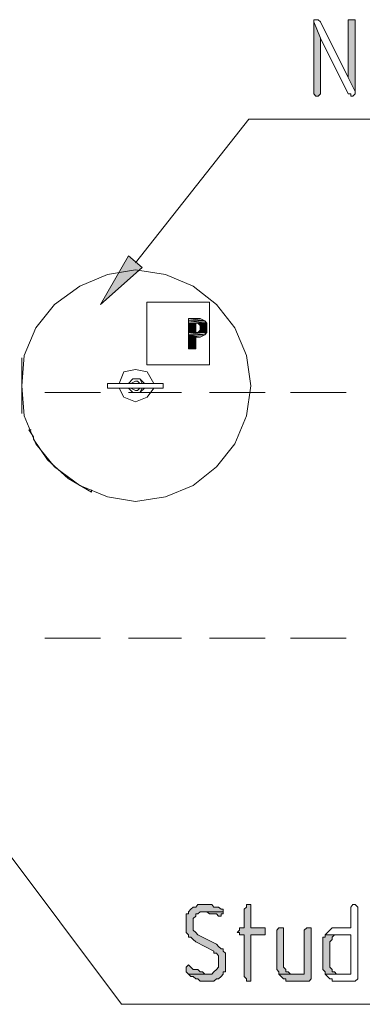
# Model space of a CAD drawing. Header units: inches. Extents: x 1504 to 12593, y -807 to 3183.
# Tile 37 of 256: x 3359 to 3422, y 156 to 336. Entities that reach past the tile are written whole.
import ezdxf

# ---------------------------------------------------------------- set-up
doc = ezdxf.new("R2010")
doc.units = ezdxf.units.IN
doc.header["$MEASUREMENT"] = 0
for name, color, linetype in [('at_Entity', 7, 'Continuous'), ('at_Rect', 7, 'Continuous'), ('at_Solid', 7, 'Continuous')]:
    doc.layers.add(name, color=color, linetype=linetype)

msp = doc.modelspace()

# ---------------------------------------------------------------- hatches: boundary and pattern name
at = {"layer": 'at_Solid', "lineweight": 15}
for points in [[(3419.88, 335.97), (3419.44, 335.97), (3419.44, 325.41), (3420.72, 322.88), (3420.72, 335.97), (3420.27, 335.97)], [(3413.13, 335.55), (3413.13, 322.46), (3413.52, 322.04), (3413.97, 322.04), (3414.36, 322.46), (3414.36, 332.6)], [(3381.83, 290.78), (3374.25, 284.02), (3379.32, 292.89)], [(3390.31, 281.48), (3390.31, 281.06), (3393.27, 281.06)], [(3390.31, 281.48), (3392.43, 281.48), (3393.27, 281.06)], [(3390.31, 281.06), (3390.31, 280.64), (3393.66, 280.64)], [(3390.31, 281.06), (3393.27, 281.06), (3393.66, 280.64)], [(3390.31, 280.64), (3390.31, 280.22), (3391.6, 280.22)], [(3390.31, 280.64), (3391.6, 280.64), (3391.6, 280.22)], [(3390.31, 280.22), (3390.31, 279.79), (3391.6, 279.79)], [(3390.31, 280.22), (3391.6, 280.22), (3391.6, 279.79)], [(3391.99, 280.64), (3392.43, 280.22), (3393.66, 280.22)], [(3391.99, 280.64), (3393.66, 280.64), (3393.66, 280.22)], [(3392.43, 280.22), (3392.43, 279.79), (3393.66, 279.79)], [(3392.43, 280.22), (3393.66, 280.22), (3393.66, 279.79)], [(3390.31, 279.79), (3390.31, 279.37), (3391.6, 279.37)], [(3390.31, 279.79), (3391.6, 279.79), (3391.6, 279.37)], [(3390.31, 279.37), (3390.31, 278.95), (3391.6, 278.95)], [(3390.31, 279.37), (3391.6, 279.37), (3391.6, 278.95)], [(3390.31, 278.95), (3390.31, 278.53), (3393.27, 278.53)], [(3390.31, 278.95), (3393.66, 278.95), (3393.27, 278.53)], [(3390.31, 278.53), (3390.31, 278.1), (3392.43, 278.1)], [(3390.31, 278.53), (3393.27, 278.53), (3392.43, 278.1)], [(3392.43, 279.37), (3391.99, 278.95), (3393.66, 278.95)], [(3392.43, 279.79), (3392.43, 279.37), (3393.66, 279.37)], [(3392.43, 279.79), (3393.66, 279.79), (3393.66, 279.37)], [(3392.43, 279.37), (3393.66, 279.37), (3393.66, 278.95)], [(3390.31, 278.1), (3390.31, 275.99), (3391.6, 275.99)], [(3390.31, 278.1), (3391.6, 278.1), (3391.6, 275.99)], [(3392.82, 174.62), (3391.99, 174.62), (3391.6, 174.19), (3391.15, 174.19), (3390.7, 173.77), (3390.31, 173.34), (3390.31, 172.93), (3389.87, 172.93), (3389.87, 169.97), (3389.87, 169.55), (3390.31, 169.12), (3390.31, 168.7), (3390.7, 168.7), (3391.15, 168.28), (3391.6, 167.86), (3394.94, 166.16), (3394.94, 165.75), (3395.39, 165.75), (3395.78, 165.32), (3395.78, 163.21), (3395.39, 162.79), (3394.94, 162.37), (3394.55, 161.94), (3390.31, 161.94), (3390.7, 161.52), (3391.15, 161.52), (3391.6, 161.1), (3391.99, 161.1), (3392.43, 160.68), (3394.94, 160.68), (3395.39, 161.1), (3395.78, 161.1), (3396.23, 161.52), (3396.62, 161.94), (3396.62, 162.37), (3397.06, 162.37), (3397.06, 165.75), (3396.62, 166.16), (3396.62, 166.59), (3396.23, 166.59), (3395.78, 167.01), (3395.39, 167.44), (3391.99, 169.12), (3391.6, 169.55), (3391.15, 169.97), (3391.15, 172.08), (3391.6, 172.5), (3391.6, 172.93), (3391.99, 172.93), (3392.43, 173.34), (3396.62, 173.34), (3396.62, 173.77), (3396.23, 173.77), (3395.78, 174.19), (3394.94, 174.19), (3394.55, 174.62), (3393.27, 174.62)], [(3401.3, 174.62), (3400.86, 174.62), (3400.86, 174.19), (3400.47, 173.77), (3400.47, 170.39), (3399.57, 170.39), (3399.57, 169.97), (3399.18, 169.55), (3399.57, 169.55), (3399.57, 169.12), (3400.47, 169.12), (3400.47, 161.52), (3400.86, 161.1), (3400.86, 160.68), (3401.69, 160.68), (3401.69, 169.12), (3404.26, 169.12), (3404.26, 169.55), (3404.26, 170.39), (3401.69, 170.39), (3401.69, 174.62)], [(3396.62, 173.34), (3392.82, 173.34), (3393.66, 173.34), (3394.11, 172.93), (3395.39, 172.93), (3395.78, 172.5), (3396.23, 172.5), (3396.23, 172.93), (3396.62, 172.93)], [(3407.22, 170.39), (3406.77, 170.39), (3406.38, 169.97), (3406.38, 162.79), (3406.77, 162.37), (3406.77, 161.94), (3408.89, 161.94), (3408.45, 162.37), (3408.05, 162.37), (3408.05, 162.79), (3407.61, 163.21), (3407.61, 170.39)], [(3412.29, 170.39), (3411.85, 170.39), (3411.4, 169.97), (3411.4, 161.94), (3406.77, 161.94), (3407.22, 161.52), (3407.61, 161.1), (3408.05, 161.1), (3408.05, 160.68), (3412.29, 160.68), (3412.68, 161.1), (3412.68, 170.39)], [(3415.25, 169.12), (3415.25, 168.7), (3414.8, 168.7), (3414.8, 162.79), (3415.25, 162.37), (3415.25, 161.94), (3417.32, 161.94), (3416.92, 162.37), (3416.48, 162.37), (3416.48, 162.79), (3416.09, 163.21), (3416.09, 167.86), (3416.48, 168.28), (3416.48, 168.7), (3416.92, 169.12), (3419.88, 169.12)], [(3390.31, 163.63), (3389.87, 163.21), (3389.87, 162.37), (3390.31, 161.94), (3394.11, 161.94), (3393.27, 161.94), (3392.82, 162.37), (3392.43, 162.37), (3391.99, 162.79), (3391.15, 162.79), (3390.7, 163.21)]]:
    msp.add_hatch(color=7, dxfattribs=at).paths.add_polyline_path(points)
at = {"layer": 'at_Solid'}
for points in [[(3390.32, 281.48), (3392.43, 281.48)], [(3391.57, 280.64), (3391.99, 280.64)], [(3390.33, 279.79), (3391.6, 279.79)], [(3390.33, 279.79), (3391.6, 279.79)], [(3390.33, 279.79), (3391.6, 279.79)], [(3390.33, 279.79), (3391.6, 279.79)], [(3390.33, 279.79), (3391.6, 279.79)], [(3390.33, 279.79), (3391.6, 279.79)], [(3391.57, 278.95), (3391.99, 278.95)], [(3392.39, 279.79), (3393.66, 279.79)], [(3392.39, 279.79), (3393.66, 279.79)], [(3392.39, 279.79), (3393.66, 279.79)], [(3392.39, 279.79), (3393.66, 279.79)], [(3392.39, 279.79), (3393.66, 279.79)], [(3392.39, 279.79), (3393.66, 279.79)], [(3391.59, 278.1), (3392.43, 278.1)], [(3390.33, 275.99), (3391.6, 275.99)]]:
    msp.add_hatch(color=7, dxfattribs=at).paths.add_polyline_path(points)

# ---------------------------------------------------------------- linework, layer by layer
at = {"layer": 'at_Entity', "color": 7, "lineweight": 15}
for p, q in [((3413.97, 335.97), (3413.13, 335.97)), ((3413.13, 335.97), (3413.13, 335.55)), ((3414.36, 335.55), (3413.97, 335.97)), ((3413.97, 335.97), (3413.97, 335.97)), ((3419.88, 335.97), (3419.44, 335.97)), ((3419.44, 335.97), (3419.44, 325.41)), ((3420.27, 335.97), (3419.88, 335.97)), ((3420.72, 335.97), (3420.27, 335.97)), ((3420.72, 322.88), (3420.72, 335.97)), ((3413.13, 335.55), (3413.13, 322.46)), ((3414.36, 332.6), (3413.13, 335.55)), ((3413.13, 335.55), (3414.36, 332.6)), ((3419.44, 325.41), (3414.36, 335.55)), ((3414.36, 322.46), (3414.36, 332.6)), ((3414.36, 332.6), (3419.44, 322.46)), ((3420.72, 322.88), (3419.44, 325.41)), ((3419.44, 325.41), (3420.72, 322.88)), ((3413.13, 322.46), (3413.52, 322.04)), ((3413.52, 322.04), (3413.97, 322.04)), ((3413.97, 322.04), (3414.36, 322.46)), ((3419.44, 322.46), (3419.88, 322.46)), ((3419.88, 322.46), (3419.88, 322.04)), ((3419.88, 322.04), (3420.27, 322.04)), ((3420.27, 322.04), (3420.72, 322.46)), ((3420.72, 322.46), (3420.72, 322.88)), ((3380.61, 291.62), (3401.3, 317.81)), ((3401.3, 317.81), (3403.42, 317.81)), ((3403.42, 317.81), (3550.81, 317.81)), ((3374.25, 284.02), (3379.32, 292.89)), ((3379.32, 292.89), (3381.83, 290.78)), ((3375.53, 289.51), (3370.45, 287.4)), ((3381.83, 290.78), (3374.25, 284.02)), ((3380.61, 290.35), (3375.53, 289.51)), ((3386.07, 289.51), (3380.61, 290.35)), ((3391.15, 287.4), (3386.07, 289.51)), ((3370.45, 287.4), (3365.82, 284.02)), ((3395.39, 284.02), (3391.15, 287.4)), ((3365.82, 284.02), (3362.42, 279.79)), ((3398.74, 279.79), (3395.39, 284.02)), ((3390.31, 275.99), (3390.31, 281.48)), ((3390.31, 281.48), (3392.43, 281.48)), ((3390.31, 281.48), (3390.31, 281.06)), ((3393.27, 281.06), (3390.31, 281.48)), ((3390.31, 281.48), (3392.43, 281.48)), ((3393.27, 281.06), (3390.31, 281.48)), ((3390.31, 281.48), (3390.31, 275.99)), ((3392.43, 281.48), (3390.31, 281.48)), ((3390.31, 281.06), (3393.27, 281.06)), ((3390.31, 281.06), (3390.31, 280.64)), ((3393.66, 280.64), (3390.31, 281.06)), ((3390.31, 281.06), (3393.27, 281.06)), ((3393.66, 280.64), (3390.31, 281.06)), ((3390.31, 280.64), (3393.66, 280.64)), ((3390.31, 280.64), (3390.31, 280.22)), ((3391.6, 280.22), (3390.31, 280.64)), ((3390.31, 280.64), (3391.6, 280.64)), ((3391.6, 280.22), (3390.31, 280.64)), ((3390.31, 280.22), (3391.6, 280.22)), ((3390.31, 280.22), (3390.31, 279.79)), ((3391.6, 279.79), (3390.31, 280.22)), ((3390.31, 280.22), (3391.6, 280.22)), ((3391.6, 279.79), (3390.31, 280.22)), ((3391.99, 280.64), (3391.6, 280.64)), ((3391.6, 280.64), (3391.6, 278.95)), ((3391.6, 280.64), (3391.6, 280.22)), ((3391.6, 278.95), (3391.6, 280.64)), ((3391.6, 280.64), (3391.99, 280.64)), ((3391.6, 280.22), (3391.6, 279.79)), ((3392.43, 280.22), (3391.99, 280.64)), ((3391.99, 280.64), (3392.43, 280.22)), ((3393.66, 280.22), (3391.99, 280.64)), ((3391.99, 280.64), (3393.66, 280.64)), ((3393.66, 280.22), (3391.99, 280.64)), ((3392.43, 280.22), (3391.99, 280.64)), ((3393.27, 281.06), (3392.43, 281.48)), ((3392.43, 281.48), (3393.27, 281.06)), ((3393.27, 281.06), (3392.43, 281.48)), ((3392.43, 279.37), (3392.43, 280.22)), ((3392.43, 280.22), (3393.66, 280.22)), ((3392.43, 280.22), (3392.43, 279.79)), ((3393.66, 279.79), (3392.43, 280.22)), ((3392.43, 280.22), (3393.66, 280.22)), ((3393.66, 279.79), (3392.43, 280.22)), ((3392.43, 279.79), (3392.43, 280.22)), ((3392.43, 279.79), (3392.43, 280.22)), ((3393.66, 279.79), (3393.27, 281.06)), ((3393.27, 281.06), (3393.66, 280.64)), ((3393.66, 279.79), (3393.27, 281.06)), ((3393.66, 280.64), (3393.66, 280.22)), ((3393.66, 279.79), (3393.66, 280.22)), ((3393.66, 280.22), (3393.66, 279.79)), ((3362.42, 279.79), (3360.3, 274.72)), ((3390.31, 279.79), (3391.6, 279.79)), ((3390.31, 279.79), (3390.31, 279.37)), ((3391.6, 279.37), (3390.31, 279.79)), ((3390.31, 279.79), (3391.6, 279.79)), ((3391.6, 279.37), (3390.31, 279.79)), ((3390.31, 279.37), (3391.6, 279.37)), ((3390.31, 279.37), (3390.31, 278.95)), ((3391.6, 278.95), (3390.31, 279.37)), ((3390.31, 279.37), (3391.6, 279.37)), ((3391.6, 278.95), (3390.31, 279.37)), ((3390.31, 278.95), (3391.6, 278.95)), ((3390.31, 278.95), (3390.31, 278.53)), ((3393.27, 278.53), (3390.31, 278.95)), ((3390.31, 278.95), (3393.66, 278.95)), ((3393.27, 278.53), (3390.31, 278.95)), ((3390.31, 278.53), (3393.27, 278.53)), ((3390.31, 278.53), (3390.31, 278.1)), ((3392.43, 278.1), (3390.31, 278.53)), ((3390.31, 278.53), (3393.27, 278.53)), ((3392.43, 278.1), (3390.31, 278.53)), ((3391.6, 279.79), (3391.6, 279.37)), ((3391.6, 279.37), (3391.6, 278.95)), ((3391.6, 278.95), (3391.99, 278.95)), ((3391.99, 278.95), (3391.6, 278.95)), ((3391.99, 278.95), (3392.43, 279.37)), ((3392.43, 279.37), (3391.99, 278.95)), ((3391.99, 278.95), (3392.43, 279.37)), ((3391.99, 278.95), (3393.66, 278.95)), ((3392.43, 279.79), (3393.66, 279.79)), ((3392.43, 279.79), (3392.43, 279.37)), ((3393.66, 279.37), (3392.43, 279.79)), ((3392.43, 279.79), (3393.66, 279.79)), ((3393.66, 279.37), (3392.43, 279.79)), ((3392.43, 279.37), (3392.43, 279.79)), ((3392.43, 279.37), (3393.66, 279.37)), ((3393.66, 278.95), (3392.43, 279.37)), ((3392.43, 279.37), (3393.66, 279.37)), ((3393.66, 278.95), (3392.43, 279.37)), ((3392.43, 278.1), (3393.27, 278.53)), ((3393.27, 278.53), (3392.43, 278.1)), ((3392.43, 278.1), (3393.27, 278.53)), ((3393.27, 278.53), (3393.66, 279.79)), ((3393.27, 278.53), (3393.66, 279.79)), ((3393.66, 278.95), (3393.27, 278.53)), ((3393.66, 279.79), (3393.66, 279.37)), ((3393.66, 279.37), (3393.66, 278.95)), ((3400.86, 274.72), (3398.74, 279.79)), ((3390.31, 278.1), (3392.43, 278.1)), ((3390.31, 278.1), (3390.31, 275.99)), ((3391.6, 275.99), (3390.31, 278.1)), ((3390.31, 278.1), (3391.6, 278.1)), ((3391.6, 275.99), (3390.31, 278.1)), ((3392.43, 278.1), (3391.6, 278.1)), ((3391.6, 278.1), (3391.6, 275.99)), ((3391.6, 278.1), (3391.6, 275.99)), ((3391.6, 275.99), (3391.6, 278.1)), ((3391.6, 278.1), (3392.43, 278.1)), ((3360.3, 274.72), (3359.91, 269.23)), ((3391.6, 275.99), (3390.31, 275.99)), ((3390.31, 275.99), (3391.6, 275.99)), ((3390.31, 275.99), (3391.6, 275.99)), ((3401.69, 269.23), (3400.86, 274.72)), ((3359.91, 274.3), (3359.91, 273.88)), ((3359.91, 273.88), (3359.91, 274.3)), ((3359.91, 264.17), (3359.91, 273.88)), ((3359.91, 273.88), (3359.91, 264.59)), ((3378.49, 271.77), (3377.65, 269.66)), ((3380.61, 272.19), (3378.49, 271.77)), ((3382.73, 271.77), (3380.61, 272.19)), ((3383.95, 269.66), (3382.73, 271.77)), ((3375.53, 268.81), (3375.53, 269.66)), ((3375.53, 269.66), (3385.68, 269.66)), ((3380.16, 270.5), (3379.32, 269.66)), ((3380.16, 270.5), (3379.32, 269.66)), ((3380.16, 270.5), (3379.32, 269.66)), ((3380.61, 270.08), (3379.77, 269.66)), ((3381.44, 270.5), (3380.16, 270.5)), ((3381.44, 270.5), (3380.16, 270.5)), ((3381.44, 270.5), (3380.16, 270.5)), ((3381.44, 269.66), (3380.16, 269.66)), ((3381, 270.08), (3380.61, 270.08)), ((3381.44, 269.66), (3381, 270.08)), ((3382.28, 269.66), (3381.44, 270.5)), ((3381.83, 269.66), (3381.44, 270.5)), ((3381.83, 269.66), (3381.44, 270.5)), ((3385.68, 269.66), (3385.68, 268.81)), ((3359.91, 269.23), (3360.3, 263.74)), ((3364.09, 267.97), (3374.25, 267.97)), ((3385.68, 268.81), (3375.53, 268.81)), ((3377.65, 268.81), (3378.49, 267.12)), ((3379.32, 268.81), (3380.16, 267.97)), ((3379.32, 268.81), (3380.16, 267.97)), ((3379.32, 268.81), (3380.16, 267.97)), ((3379.32, 267.97), (3389.03, 267.97)), ((3379.77, 268.81), (3380.61, 268.39)), ((3380.16, 268.81), (3381.44, 268.81)), ((3380.16, 267.97), (3381.44, 267.97)), ((3380.16, 267.97), (3381.44, 267.97)), ((3380.16, 267.97), (3381.44, 267.97)), ((3380.61, 268.39), (3381, 268.39)), ((3381, 268.39), (3381.44, 268.81)), ((3381.44, 267.97), (3382.28, 268.81)), ((3381.44, 267.97), (3381.83, 268.81)), ((3381.44, 267.97), (3381.83, 268.81)), ((3382.73, 267.12), (3383.95, 268.81)), ((3394.11, 267.97), (3404.26, 267.97)), ((3400.86, 263.74), (3401.69, 269.23)), ((3408.89, 267.97), (3419.04, 267.97)), ((3378.49, 267.12), (3380.61, 266.28)), ((3380.61, 266.28), (3382.73, 267.12)), ((3359.91, 264.17), (3359.91, 264.59)), ((3359.91, 264.59), (3359.91, 264.17)), ((3360.3, 263.74), (3362.42, 258.67)), ((3398.74, 258.67), (3400.86, 263.74)), ((3362.03, 259.94), (3361.14, 261.21)), ((3361.14, 261.21), (3361.58, 261.21)), ((3362.03, 259.52), (3362.03, 259.94)), ((3362.03, 259.52), (3364.54, 255.71)), ((3362.42, 258.67), (3365.82, 254.45)), ((3395.39, 254.45), (3398.74, 258.67)), ((3364.54, 255.71), (3368.33, 252.33)), ((3365.82, 254.45), (3370.45, 251.07)), ((3391.15, 251.07), (3395.39, 254.45)), ((3368.33, 252.33), (3372.57, 249.8)), ((3370.45, 251.07), (3375.53, 248.96)), ((3372.57, 249.8), (3372.57, 250.23)), ((3386.07, 248.96), (3391.15, 251.07)), ((3375.53, 248.96), (3380.61, 248.11)), ((3380.61, 248.11), (3386.07, 248.96)), ((3364.09, 223.19), (3374.25, 223.19)), ((3379.32, 223.19), (3389.03, 223.19)), ((3394.11, 223.19), (3404.26, 223.19)), ((3408.89, 223.19), (3419.04, 223.19)), ((3332.85, 216.85), (3378.04, 156.45)), ((3391.15, 174.19), (3390.7, 173.77)), ((3391.6, 174.19), (3391.15, 174.19)), ((3391.99, 174.62), (3391.6, 174.19)), ((3392.82, 174.62), (3391.99, 174.62)), ((3393.27, 174.62), (3392.82, 174.62)), ((3394.55, 174.62), (3393.27, 174.62)), ((3394.94, 174.19), (3394.55, 174.62)), ((3395.78, 174.19), (3394.94, 174.19)), ((3396.23, 173.77), (3395.78, 174.19)), ((3400.86, 174.19), (3400.47, 173.77)), ((3401.3, 174.62), (3400.86, 174.62)), ((3400.86, 174.62), (3400.86, 174.19)), ((3401.69, 174.62), (3401.3, 174.62)), ((3401.69, 170.39), (3401.69, 174.62)), ((3420.27, 174.62), (3419.88, 174.19)), ((3419.88, 174.19), (3419.88, 170.39)), ((3420.72, 174.62), (3420.27, 174.62)), ((3421.16, 174.19), (3420.72, 174.62)), ((3420.72, 174.62), (3420.72, 174.62)), ((3421.16, 161.1), (3421.16, 174.19)), ((3390.31, 172.93), (3389.87, 172.93)), ((3389.87, 172.93), (3389.87, 169.97)), ((3390.7, 173.77), (3390.31, 173.34)), ((3390.31, 173.34), (3390.31, 172.93)), ((3390.7, 173.77), (3390.7, 173.77)), ((3391.15, 172.08), (3391.6, 172.5)), ((3391.6, 172.5), (3391.6, 172.93)), ((3391.6, 172.93), (3391.99, 172.93)), ((3391.99, 172.93), (3392.43, 173.34)), ((3392.43, 173.34), (3396.62, 173.34)), ((3396.62, 173.34), (3392.82, 173.34)), ((3392.82, 173.34), (3393.66, 173.34)), ((3393.66, 173.34), (3394.11, 172.93)), ((3394.11, 172.93), (3395.39, 172.93)), ((3395.39, 172.93), (3395.78, 172.5)), ((3395.78, 172.5), (3396.23, 172.5)), ((3396.62, 173.77), (3396.23, 173.77)), ((3396.23, 172.5), (3396.23, 172.93)), ((3396.23, 172.93), (3396.62, 172.93)), ((3396.62, 173.34), (3396.62, 173.77)), ((3396.62, 172.93), (3396.62, 173.34)), ((3400.47, 173.77), (3400.47, 170.39)), ((3391.15, 169.97), (3391.15, 172.08)), ((3391.15, 172.08), (3391.15, 172.08)), ((3389.87, 169.97), (3389.87, 169.55)), ((3389.87, 169.55), (3390.31, 169.12)), ((3390.31, 169.12), (3390.31, 168.7)), ((3391.6, 169.55), (3391.15, 169.97)), ((3391.99, 169.12), (3391.6, 169.55)), ((3391.6, 169.55), (3391.6, 169.55)), ((3395.39, 167.44), (3391.99, 169.12)), ((3399.57, 169.97), (3399.18, 169.55)), ((3399.18, 169.55), (3399.57, 169.55)), ((3400.47, 170.39), (3399.57, 170.39)), ((3399.57, 170.39), (3399.57, 169.97)), ((3399.57, 169.55), (3399.57, 169.12)), ((3399.57, 169.12), (3400.47, 169.12)), ((3400.47, 169.12), (3400.47, 161.52)), ((3404.26, 170.39), (3401.69, 170.39)), ((3401.69, 160.68), (3401.69, 169.12)), ((3401.69, 169.12), (3404.26, 169.12)), ((3404.26, 169.55), (3404.26, 170.39)), ((3404.26, 169.12), (3404.26, 169.55)), ((3406.77, 170.39), (3406.38, 169.97)), ((3406.38, 169.97), (3406.38, 162.79)), ((3407.22, 170.39), (3406.77, 170.39)), ((3407.61, 170.39), (3407.22, 170.39)), ((3407.61, 163.21), (3407.61, 170.39)), ((3411.85, 170.39), (3411.4, 169.97)), ((3411.4, 169.97), (3411.4, 161.94)), ((3412.29, 170.39), (3411.85, 170.39)), ((3412.68, 170.39), (3412.29, 170.39)), ((3412.68, 161.1), (3412.68, 170.39)), ((3415.64, 169.55), (3415.25, 169.12)), ((3415.25, 169.12), (3415.25, 168.7)), ((3419.88, 169.12), (3415.25, 169.12)), ((3415.25, 169.12), (3419.88, 169.12)), ((3416.09, 169.97), (3415.64, 169.55)), ((3415.64, 169.55), (3415.64, 169.55)), ((3416.48, 170.39), (3416.09, 169.97)), ((3416.09, 169.97), (3416.09, 169.97)), ((3419.88, 170.39), (3416.48, 170.39)), ((3416.48, 168.7), (3416.92, 169.12)), ((3416.92, 169.12), (3419.88, 169.12)), ((3419.88, 169.12), (3419.88, 161.94)), ((3390.31, 168.7), (3390.7, 168.7)), ((3390.7, 168.7), (3391.15, 168.28)), ((3391.15, 168.28), (3391.6, 167.86)), ((3391.6, 167.86), (3394.94, 166.16)), ((3395.78, 167.01), (3395.39, 167.44)), ((3396.23, 166.59), (3395.78, 167.01)), ((3415.25, 168.7), (3414.8, 168.7)), ((3414.8, 168.7), (3414.8, 162.79)), ((3416.09, 167.86), (3416.48, 168.28)), ((3416.09, 163.21), (3416.09, 167.86)), ((3416.09, 167.86), (3416.09, 167.86)), ((3416.48, 168.28), (3416.48, 168.7)), ((3416.48, 168.7), (3416.48, 168.7)), ((3394.94, 166.16), (3394.94, 165.75)), ((3394.94, 165.75), (3395.39, 165.75)), ((3395.39, 165.75), (3395.78, 165.32)), ((3395.78, 165.32), (3395.78, 163.21)), ((3396.62, 166.59), (3396.23, 166.59)), ((3396.62, 166.16), (3396.62, 166.59)), ((3397.06, 165.75), (3396.62, 166.16)), ((3397.06, 162.37), (3397.06, 165.75)), ((3397.06, 165.75), (3397.06, 165.75)), ((3390.31, 163.63), (3389.87, 163.21)), ((3390.31, 163.63), (3390.31, 163.63)), ((3390.7, 163.21), (3390.31, 163.63)), ((3389.87, 163.21), (3389.87, 162.37)), ((3389.87, 162.37), (3389.87, 162.37)), ((3389.87, 162.37), (3390.31, 161.94)), ((3390.31, 161.94), (3394.11, 161.94)), ((3394.55, 161.94), (3390.31, 161.94)), ((3390.31, 161.94), (3390.7, 161.52)), ((3391.15, 162.79), (3390.7, 163.21)), ((3390.7, 163.21), (3390.7, 163.21)), ((3391.99, 162.79), (3391.15, 162.79)), ((3392.43, 162.37), (3391.99, 162.79)), ((3392.82, 162.37), (3392.43, 162.37)), ((3393.27, 161.94), (3392.82, 162.37)), ((3394.11, 161.94), (3393.27, 161.94)), ((3394.94, 162.37), (3394.55, 161.94)), ((3395.39, 162.79), (3394.94, 162.37)), ((3394.94, 162.37), (3394.94, 162.37)), ((3395.78, 163.21), (3395.39, 162.79)), ((3395.78, 163.21), (3395.78, 163.21)), ((3396.23, 161.52), (3396.62, 161.94)), ((3396.62, 161.94), (3396.62, 162.37)), ((3396.62, 162.37), (3397.06, 162.37)), ((3406.38, 162.79), (3406.77, 162.37)), ((3406.77, 162.37), (3406.77, 161.94)), ((3406.77, 161.94), (3408.89, 161.94)), ((3411.4, 161.94), (3406.77, 161.94)), ((3406.77, 161.94), (3407.22, 161.52)), ((3408.05, 162.79), (3407.61, 163.21)), ((3408.05, 162.37), (3408.05, 162.79)), ((3408.45, 162.37), (3408.05, 162.37)), ((3408.89, 161.94), (3408.45, 162.37)), ((3414.8, 162.79), (3415.25, 162.37)), ((3415.25, 162.37), (3415.25, 161.94)), ((3415.25, 161.94), (3417.32, 161.94)), ((3419.88, 161.94), (3415.25, 161.94)), ((3415.25, 161.94), (3415.64, 161.52)), ((3416.48, 162.79), (3416.09, 163.21)), ((3416.48, 162.37), (3416.48, 162.79)), ((3416.92, 162.37), (3416.48, 162.37)), ((3417.32, 161.94), (3416.92, 162.37)), ((3390.7, 161.52), (3391.15, 161.52)), ((3391.15, 161.52), (3391.6, 161.1)), ((3391.6, 161.1), (3391.99, 161.1)), ((3391.99, 161.1), (3392.43, 160.68)), ((3392.43, 160.68), (3394.94, 160.68)), ((3394.94, 160.68), (3395.39, 161.1)), ((3395.39, 161.1), (3395.78, 161.1)), ((3395.78, 161.1), (3396.23, 161.52)), ((3396.23, 161.52), (3396.23, 161.52)), ((3400.47, 161.52), (3400.86, 161.1)), ((3400.86, 161.1), (3400.86, 160.68)), ((3400.86, 160.68), (3401.69, 160.68)), ((3407.22, 161.52), (3407.22, 161.52)), ((3407.22, 161.52), (3407.61, 161.1)), ((3407.61, 161.1), (3408.05, 161.1)), ((3408.05, 161.1), (3408.05, 160.68)), ((3408.05, 160.68), (3412.29, 160.68)), ((3412.29, 160.68), (3412.68, 161.1)), ((3415.64, 161.52), (3415.64, 161.52)), ((3415.64, 161.52), (3416.09, 161.1)), ((3416.09, 161.1), (3416.48, 161.1)), ((3416.48, 161.1), (3416.48, 160.68)), ((3416.48, 160.68), (3420.72, 160.68)), ((3420.72, 160.68), (3421.16, 161.1)), ((3378.04, 156.45), (3379.77, 156.45)), ((3379.77, 156.45), (3565.6, 156.45))]:
    msp.add_line(p, q, dxfattribs=at)
at = {"layer": 'at_Rect', "color": 7, "lineweight": 15}
for p, q in [((3382.7, 284.44), (3394.11, 284.44)), ((3382.7, 284.44), (3382.7, 273.04)), ((3394.11, 273.04), (3394.11, 284.44)), ((3390.32, 281.48), (3392.43, 281.48)), ((3390.32, 281.48), (3390.32, 281.48)), ((3392.43, 281.48), (3390.32, 281.48)), ((3391.57, 280.64), (3391.99, 280.64)), ((3391.57, 280.64), (3391.57, 280.64)), ((3391.99, 280.64), (3391.57, 280.64)), ((3391.99, 280.64), (3391.99, 280.64)), ((3392.43, 281.48), (3392.43, 281.48)), ((3390.33, 279.79), (3391.6, 279.79)), ((3390.33, 279.79), (3390.33, 279.79)), ((3391.6, 279.79), (3390.33, 279.79)), ((3390.33, 279.79), (3391.6, 279.79)), ((3390.33, 279.79), (3390.33, 279.79)), ((3391.6, 279.79), (3390.33, 279.79)), ((3390.33, 279.79), (3391.6, 279.79)), ((3390.33, 279.79), (3390.33, 279.79)), ((3391.6, 279.79), (3390.33, 279.79)), ((3390.33, 279.79), (3391.6, 279.79)), ((3390.33, 279.79), (3390.33, 279.79)), ((3391.6, 279.79), (3390.33, 279.79)), ((3390.33, 279.79), (3391.6, 279.79)), ((3390.33, 279.79), (3390.33, 279.79)), ((3391.6, 279.79), (3390.33, 279.79)), ((3390.33, 279.79), (3391.6, 279.79)), ((3390.33, 279.79), (3390.33, 279.79)), ((3391.6, 279.79), (3390.33, 279.79)), ((3391.57, 278.95), (3391.99, 278.95)), ((3391.57, 278.95), (3391.57, 278.95)), ((3391.99, 278.95), (3391.57, 278.95)), ((3391.6, 279.79), (3391.6, 279.79)), ((3391.6, 279.79), (3391.6, 279.79)), ((3391.6, 279.79), (3391.6, 279.79)), ((3391.6, 279.79), (3391.6, 279.79)), ((3391.6, 279.79), (3391.6, 279.79)), ((3391.6, 279.79), (3391.6, 279.79)), ((3391.99, 278.95), (3391.99, 278.95)), ((3392.39, 279.79), (3393.66, 279.79)), ((3392.39, 279.79), (3392.39, 279.79)), ((3393.66, 279.79), (3392.39, 279.79)), ((3392.39, 279.79), (3393.66, 279.79)), ((3392.39, 279.79), (3392.39, 279.79)), ((3393.66, 279.79), (3392.39, 279.79)), ((3392.39, 279.79), (3393.66, 279.79)), ((3392.39, 279.79), (3392.39, 279.79)), ((3393.66, 279.79), (3392.39, 279.79)), ((3392.39, 279.79), (3393.66, 279.79)), ((3392.39, 279.79), (3392.39, 279.79)), ((3393.66, 279.79), (3392.39, 279.79)), ((3392.39, 279.79), (3393.66, 279.79)), ((3392.39, 279.79), (3392.39, 279.79)), ((3393.66, 279.79), (3392.39, 279.79)), ((3392.39, 279.79), (3393.66, 279.79)), ((3392.39, 279.79), (3392.39, 279.79)), ((3393.66, 279.79), (3392.39, 279.79)), ((3393.66, 279.79), (3393.66, 279.79)), ((3393.66, 279.79), (3393.66, 279.79)), ((3393.66, 279.79), (3393.66, 279.79)), ((3393.66, 279.79), (3393.66, 279.79)), ((3393.66, 279.79), (3393.66, 279.79)), ((3393.66, 279.79), (3393.66, 279.79)), ((3391.59, 278.1), (3392.43, 278.1)), ((3391.59, 278.1), (3391.59, 278.1)), ((3392.43, 278.1), (3391.59, 278.1)), ((3392.43, 278.1), (3392.43, 278.1)), ((3390.33, 275.99), (3391.6, 275.99)), ((3390.33, 275.99), (3390.33, 275.99)), ((3391.6, 275.99), (3390.33, 275.99)), ((3391.6, 275.99), (3391.6, 275.99)), ((3394.11, 273.04), (3382.7, 273.04))]:
    msp.add_line(p, q, dxfattribs=at)

doc.saveas('drawing.dxf')
